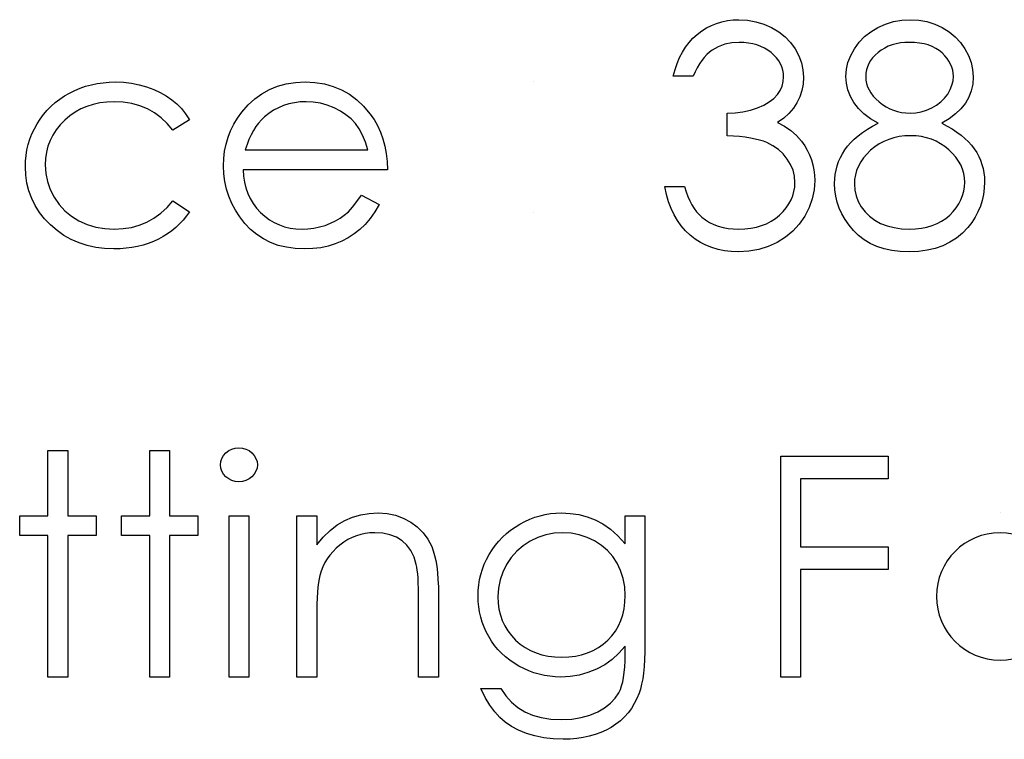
# Model space of a CAD drawing. Header units: inches. Extents: x 7.3 to 43.3, y -43.5 to -20.4.
# Tile 117 of 136: x 35.412 to 36.027, y -37.046 to -36.597. Entities that reach past the tile are written whole.
import ezdxf

# ---------------------------------------------------------------- set-up
doc = ezdxf.new("R2010")
doc.units = ezdxf.units.IN
doc.header["$LTSCALE"] = 0.5
doc.header["$MEASUREMENT"] = 0

msp = doc.modelspace()

# ---------------------------------------------------------------- linework, layer by layer
at = {"color": 7, "linetype": 'Continuous'}
for p, q in [((35.8508, -36.59791), (35.85425, -36.59719)), ((35.85425, -36.59719), (35.85781, -36.59675)), ((35.85781, -36.59675), (35.86151, -36.59661)), ((35.86151, -36.59661), (35.86151, -36.59661)), ((35.86151, -36.59661), (35.86689, -36.59691)), ((35.86689, -36.59691), (35.87208, -36.59785)), ((35.95809, -36.59782), (35.96325, -36.59691)), ((35.96325, -36.59691), (35.96864, -36.59661)), ((35.96864, -36.59661), (35.96864, -36.59661)), ((35.96864, -36.59661), (35.97388, -36.59691)), ((35.97388, -36.59691), (35.9789, -36.59782)), ((35.83542, -36.60577), (35.83824, -36.60362)), ((35.83824, -36.60362), (35.84119, -36.60177)), ((35.84119, -36.60177), (35.84426, -36.6002)), ((35.84426, -36.6002), (35.84746, -36.5989)), ((35.84746, -36.5989), (35.8508, -36.59791)), ((35.87208, -36.59785), (35.87708, -36.5994)), ((35.87708, -36.5994), (35.88191, -36.60155)), ((35.88191, -36.60155), (35.88638, -36.60423)), ((35.94385, -36.60409), (35.94829, -36.60144)), ((35.94829, -36.60144), (35.95309, -36.59931)), ((35.95309, -36.59931), (35.95809, -36.59782)), ((35.9789, -36.59782), (35.98373, -36.59937)), ((35.98373, -36.59937), (35.98837, -36.60149)), ((35.98837, -36.60149), (35.99268, -36.60414)), ((35.83034, -36.61085), (35.83277, -36.60817)), ((35.83277, -36.60817), (35.83542, -36.60577)), ((35.88638, -36.60423), (35.8903, -36.60735)), ((35.8903, -36.60735), (35.89369, -36.61091)), ((35.93651, -36.61071), (35.93993, -36.60718)), ((35.93993, -36.60718), (35.94385, -36.60409)), ((35.99268, -36.60414), (35.99646, -36.60726)), ((35.99646, -36.60726), (35.99977, -36.6108)), ((35.82618, -36.6169), (35.82813, -36.61375)), ((35.82813, -36.61375), (35.83034, -36.61085)), ((35.84483, -36.61557), (35.8431, -36.6169)), ((35.84856, -36.61345), (35.84483, -36.61557)), ((35.85259, -36.61196), (35.84856, -36.61345)), ((35.85698, -36.61104), (35.85259, -36.61196)), ((35.86167, -36.61074), (35.85698, -36.61104)), ((35.8646, -36.61085), (35.86167, -36.61074)), ((35.86167, -36.61074), (35.86167, -36.61074)), ((35.86741, -36.61116), (35.8646, -36.61085)), ((35.87009, -36.61165), (35.86741, -36.61116)), ((35.87263, -36.61234), (35.87009, -36.61165)), ((35.87506, -36.61325), (35.87263, -36.61234)), ((35.87735, -36.61436), (35.87506, -36.61325)), ((35.8795, -36.61565), (35.87735, -36.61436)), ((35.88152, -36.61717), (35.8795, -36.61565)), ((35.89369, -36.61091), (35.89656, -36.61488)), ((35.89656, -36.61488), (35.89883, -36.61913)), ((35.93126, -36.61894), (35.93358, -36.61472)), ((35.93358, -36.61472), (35.93651, -36.61071)), ((35.95039, -36.6156), (35.94837, -36.61709)), ((35.95252, -36.6143), (35.95039, -36.6156)), ((35.95475, -36.61323), (35.95252, -36.6143)), ((35.95715, -36.61231), (35.95475, -36.61323)), ((35.95966, -36.61162), (35.95715, -36.61231)), ((35.96229, -36.61113), (35.95966, -36.61162)), ((35.96505, -36.61085), (35.96229, -36.61113)), ((35.96794, -36.61074), (35.96505, -36.61085)), ((35.9712, -36.61085), (35.96795, -36.61074)), ((35.97424, -36.61116), (35.9712, -36.61085)), ((35.97708, -36.61168), (35.97424, -36.61116)), ((35.97973, -36.6124), (35.97708, -36.61168)), ((35.98219, -36.61334), (35.97973, -36.6124)), ((35.98445, -36.6145), (35.98219, -36.61334)), ((35.98649, -36.61585), (35.98445, -36.6145)), ((35.98834, -36.61739), (35.98649, -36.61585)), ((35.99977, -36.6108), (36.00259, -36.61477)), ((36.00259, -36.61477), (36.00485, -36.61899)), ((35.82289, -36.62394), (35.82441, -36.62029)), ((35.82441, -36.62029), (35.82618, -36.6169)), ((35.83832, -36.62209), (35.83683, -36.62424)), ((35.83984, -36.62013), (35.83832, -36.62209)), ((35.84144, -36.61841), (35.83984, -36.62013)), ((35.8431, -36.6169), (35.84144, -36.61841)), ((35.88337, -36.6188), (35.88152, -36.61717)), ((35.88497, -36.62051), (35.88337, -36.6188)), ((35.88632, -36.62231), (35.88497, -36.62051)), ((35.88743, -36.62416), (35.88632, -36.62231)), ((35.89883, -36.61913), (35.90046, -36.62347)), ((35.92958, -36.62325), (35.93126, -36.61894)), ((35.94365, -36.62217), (35.94255, -36.62402)), ((35.94498, -36.6204), (35.94365, -36.62217)), ((35.94655, -36.61872), (35.94498, -36.6204)), ((35.94837, -36.61709), (35.94655, -36.61872)), ((35.99, -36.61908), (35.98834, -36.61739)), ((35.99144, -36.62079), (35.99, -36.61908)), ((35.99262, -36.62253), (35.99144, -36.62079)), ((36.00485, -36.61899), (36.00645, -36.62336)), ((35.82049, -36.63194), (35.82157, -36.6278)), ((35.82157, -36.6278), (35.82289, -36.62394)), ((35.83545, -36.62659), (35.83412, -36.62915)), ((35.83683, -36.62424), (35.83545, -36.62659)), ((35.88828, -36.62612), (35.88743, -36.62416)), ((35.88889, -36.6281), (35.88828, -36.62612)), ((35.88928, -36.6302), (35.88889, -36.6281)), ((35.90046, -36.62347), (35.90142, -36.62788)), ((35.90142, -36.62788), (35.90175, -36.63241)), ((35.92825, -36.63197), (35.92858, -36.62758)), ((35.92858, -36.62758), (35.92958, -36.62325)), ((35.94111, -36.62794), (35.94073, -36.63001)), ((35.94172, -36.62595), (35.94111, -36.62794)), ((35.94255, -36.62402), (35.94172, -36.62595)), ((35.99362, -36.62432), (35.99262, -36.62253)), ((35.99439, -36.62617), (35.99362, -36.62432)), ((35.99494, -36.62802), (35.99439, -36.62617)), ((35.99527, -36.62993), (35.99494, -36.62802)), ((36.00645, -36.62336), (36.00742, -36.6278)), ((36.00742, -36.6278), (36.00775, -36.63235)), ((35.83285, -36.63194), (35.82049, -36.63194)), ((35.82049, -36.63194), (35.82049, -36.63194)), ((35.83412, -36.62915), (35.83286, -36.63194)), ((35.88914, -36.63528), (35.88939, -36.63235)), ((35.88939, -36.63235), (35.88928, -36.6302)), ((35.88939, -36.63235), (35.88939, -36.63235)), ((35.90175, -36.63241), (35.9015, -36.63677)), ((35.90175, -36.63241), (35.90175, -36.63241)), ((35.92856, -36.63627), (35.92825, -36.63197)), ((35.92825, -36.63197), (35.92825, -36.63197)), ((35.94073, -36.63001), (35.94062, -36.63216)), ((35.94062, -36.63216), (35.94062, -36.63216)), ((35.94062, -36.63216), (35.94076, -36.63431)), ((35.94076, -36.63431), (35.94114, -36.63638)), ((35.99516, -36.63467), (35.99538, -36.63189)), ((35.99538, -36.63189), (35.99527, -36.62993)), ((35.99538, -36.63189), (35.99538, -36.63189)), ((36.00775, -36.63235), (36.00745, -36.63683)), ((36.00775, -36.63235), (36.00775, -36.63235)), ((35.44351, -36.6424), (35.44677, -36.64077)), ((35.44677, -36.64077), (35.45014, -36.63937)), ((35.45014, -36.63937), (35.45359, -36.63818)), ((35.45359, -36.63818), (35.45715, -36.63721)), ((35.45715, -36.63721), (35.46079, -36.63644)), ((35.46079, -36.63644), (35.46452, -36.63592)), ((35.46452, -36.63592), (35.46835, -36.63558)), ((35.46835, -36.63558), (35.4723, -36.63547)), ((35.4723, -36.63547), (35.4723, -36.63547)), ((35.4723, -36.63547), (35.47724, -36.63567)), ((35.47724, -36.63567), (35.48213, -36.63625)), ((35.48213, -36.63625), (35.4869, -36.63719)), ((35.4869, -36.63719), (35.4916, -36.63854)), ((35.4916, -36.63854), (35.49607, -36.64019)), ((35.49607, -36.64019), (35.50021, -36.64207)), ((35.56361, -36.64282), (35.56839, -36.64017)), ((35.56839, -36.64017), (35.57347, -36.63812)), ((35.57347, -36.63812), (35.57885, -36.63663)), ((35.57885, -36.63663), (35.58454, -36.63578)), ((35.58454, -36.63578), (35.59055, -36.63547)), ((35.59055, -36.63547), (35.59055, -36.63547)), ((35.59055, -36.63547), (35.59674, -36.63578)), ((35.59674, -36.63578), (35.60262, -36.63672)), ((35.60262, -36.63672), (35.60816, -36.63826)), ((35.60816, -36.63826), (35.61338, -36.64041)), ((35.61338, -36.64041), (35.6183, -36.6432)), ((35.73304, -36.63547), (35.73304, -36.63547)), ((35.88549, -36.64337), (35.88721, -36.64077)), ((35.88721, -36.64077), (35.88842, -36.6381)), ((35.88842, -36.6381), (35.88914, -36.63528)), ((35.9015, -36.63677), (35.90076, -36.64088)), ((35.92952, -36.64044), (35.92856, -36.63627)), ((35.93107, -36.64447), (35.92952, -36.64044)), ((35.94114, -36.63638), (35.94178, -36.63843)), ((35.94178, -36.63843), (35.94272, -36.64041)), ((35.94272, -36.64041), (35.94388, -36.64235)), ((35.99182, -36.64301), (35.99337, -36.64022)), ((35.99337, -36.64022), (35.9945, -36.63746)), ((35.9945, -36.63746), (35.99516, -36.63467)), ((36.00745, -36.63683), (36.00653, -36.64105)), ((35.43462, -36.64836), (35.43741, -36.64621)), ((35.43741, -36.64621), (35.44039, -36.64422)), ((35.44039, -36.64422), (35.44351, -36.6424)), ((35.50021, -36.64207), (35.50396, -36.6442)), ((35.50396, -36.6442), (35.50739, -36.64654)), ((35.50739, -36.64654), (35.5105, -36.64916)), ((35.55503, -36.64985), (35.55917, -36.64602)), ((35.55917, -36.64602), (35.56361, -36.64282)), ((35.6183, -36.6432), (35.62288, -36.64663)), ((35.62288, -36.64663), (35.62716, -36.65066)), ((35.88044, -36.64795), (35.88326, -36.64577)), ((35.88326, -36.64577), (35.88549, -36.64337)), ((35.89949, -36.64478), (35.89772, -36.64845)), ((35.90076, -36.64088), (35.89949, -36.64478)), ((35.93328, -36.64836), (35.93107, -36.64447)), ((35.94388, -36.64235), (35.94531, -36.64425)), ((35.94531, -36.64425), (35.94699, -36.64607)), ((35.94699, -36.64607), (35.94895, -36.64787)), ((35.98757, -36.64795), (35.98986, -36.64563)), ((35.98986, -36.64563), (35.99182, -36.64301)), ((36.00499, -36.64502), (36.00286, -36.64875)), ((36.00653, -36.64105), (36.00499, -36.64502)), ((35.42957, -36.65317), (35.43203, -36.65068)), ((35.43203, -36.65068), (35.43462, -36.64836)), ((35.45066, -36.65234), (35.4471, -36.65433)), ((35.45441, -36.65071), (35.45066, -36.65234)), ((35.45836, -36.64947), (35.45441, -36.65071)), ((35.4625, -36.64856), (35.45836, -36.64947)), ((35.46686, -36.64803), (35.4625, -36.64856)), ((35.47139, -36.64784), (35.46686, -36.64803)), ((35.47705, -36.64812), (35.47139, -36.64784)), ((35.47139, -36.64784), (35.47139, -36.64784)), ((35.48238, -36.64894), (35.47705, -36.64812)), ((35.48743, -36.65032), (35.48238, -36.64894)), ((35.49218, -36.65226), (35.48743, -36.65032)), ((35.49659, -36.65474), (35.49218, -36.65226)), ((35.5105, -36.64916), (35.51338, -36.65212)), ((35.51338, -36.65212), (35.51603, -36.65543)), ((35.55119, -36.65424), (35.55503, -36.64985)), ((35.57396, -36.65154), (35.57093, -36.65314)), ((35.57717, -36.65019), (35.57396, -36.65154)), ((35.58045, -36.64916), (35.57717, -36.65019)), ((35.5839, -36.64842), (35.58045, -36.64916)), ((35.58749, -36.64798), (35.5839, -36.64842)), ((35.59119, -36.64784), (35.58749, -36.64798)), ((35.59572, -36.64806), (35.59119, -36.64784)), ((35.59119, -36.64784), (35.59119, -36.64784)), ((35.60013, -36.64878), (35.59572, -36.64806)), ((35.60447, -36.64994), (35.60013, -36.64878)), ((35.60866, -36.65159), (35.60447, -36.64994)), ((35.61261, -36.65361), (35.60866, -36.65159)), ((35.62716, -36.65066), (35.6311, -36.65529)), ((35.86402, -36.65408), (35.86866, -36.65308)), ((35.86866, -36.65308), (35.87305, -36.65165)), ((35.87305, -36.65165), (35.87705, -36.64991)), ((35.87705, -36.64991), (35.88044, -36.64795)), ((35.89546, -36.65187), (35.8927, -36.65507)), ((35.89772, -36.64845), (35.89546, -36.65187)), ((35.93612, -36.65204), (35.93328, -36.64836)), ((35.93957, -36.65538), (35.93612, -36.65204)), ((35.94895, -36.64787), (35.95108, -36.64952)), ((35.95108, -36.64952), (35.95332, -36.65096)), ((35.95332, -36.65096), (35.95561, -36.65215)), ((35.95561, -36.65215), (35.95801, -36.65314)), ((35.97868, -36.65311), (35.98191, -36.65173)), ((35.98191, -36.65173), (35.98492, -36.64999)), ((35.98492, -36.64999), (35.98757, -36.64795)), ((36.0001, -36.65223), (35.99676, -36.65543)), ((36.00286, -36.64875), (36.0001, -36.65223)), ((35.42328, -36.66167), (35.42521, -36.65866)), ((35.42521, -36.65866), (35.42731, -36.65584)), ((35.42731, -36.65584), (35.42957, -36.65317)), ((35.44373, -36.65665), (35.44056, -36.65935)), ((35.4471, -36.65433), (35.44373, -36.65665)), ((35.50071, -36.65778), (35.49659, -36.65474)), ((35.50454, -36.66137), (35.50071, -36.65778)), ((35.5184, -36.65907), (35.50805, -36.66551)), ((35.51603, -36.65543), (35.5184, -36.65907)), ((35.54611, -36.66189), (35.54849, -36.658)), ((35.54849, -36.658), (35.55119, -36.65424)), ((35.55119, -36.65424), (35.55119, -36.65424)), ((35.56331, -36.6591), (35.56152, -36.66114)), ((35.56524, -36.65728), (35.56331, -36.6591)), ((35.56803, -36.65507), (35.56524, -36.65728)), ((35.56524, -36.65728), (35.56524, -36.65728)), ((35.57093, -36.65314), (35.56803, -36.65507)), ((35.61614, -36.65593), (35.61261, -36.65361)), ((35.61929, -36.65855), (35.61614, -36.65593)), ((35.62199, -36.66148), (35.61929, -36.65855)), ((35.6311, -36.65529), (35.6311, -36.65529)), ((35.6311, -36.65529), (35.63364, -36.65891)), ((35.63364, -36.65891), (35.63582, -36.66272)), ((35.85405, -36.65491), (35.85916, -36.65471)), ((35.85405, -36.66904), (35.85405, -36.65491)), ((35.85405, -36.65491), (35.85405, -36.65491)), ((35.85916, -36.65471), (35.86402, -36.65408)), ((35.88944, -36.65803), (35.88566, -36.66076)), ((35.8927, -36.65507), (35.88944, -36.65803)), ((35.94365, -36.65844), (35.93957, -36.65538)), ((35.94837, -36.66117), (35.94365, -36.65844)), ((35.95801, -36.65314), (35.96049, -36.65391)), ((35.96049, -36.65391), (35.96306, -36.65446)), ((35.96306, -36.65446), (35.96571, -36.6548)), ((35.96571, -36.6548), (35.96844, -36.65491)), ((35.96844, -36.65491), (35.97195, -36.65471)), ((35.96844, -36.65491), (35.96844, -36.65491)), ((35.97195, -36.65471), (35.97537, -36.65411)), ((35.97537, -36.65411), (35.97868, -36.65311)), ((35.99276, -36.65844), (35.98818, -36.66117)), ((35.99676, -36.65543), (35.99276, -36.65844)), ((35.42008, -36.66796), (35.42157, -36.66479)), ((35.42157, -36.66479), (35.42328, -36.66167)), ((35.43769, -36.6623), (35.4352, -36.66542)), ((35.44056, -36.65935), (35.43769, -36.6623)), ((35.50805, -36.66551), (35.50454, -36.66137)), ((35.54413, -36.66589), (35.54611, -36.66189)), ((35.55983, -36.66338), (35.55829, -36.66584)), ((35.56152, -36.66114), (35.55983, -36.66338)), ((35.62437, -36.66479), (35.62199, -36.66148)), ((35.62644, -36.66863), (35.62437, -36.66479)), ((35.63582, -36.66272), (35.6377, -36.66678)), ((35.88566, -36.66076), (35.88566, -36.66076)), ((35.88566, -36.66076), (35.88999, -36.66299)), ((35.88999, -36.66299), (35.89394, -36.6657)), ((35.93871, -36.66694), (35.94169, -36.66495)), ((35.94169, -36.66495), (35.9449, -36.66302)), ((35.9449, -36.66302), (35.94837, -36.66117)), ((35.94837, -36.66117), (35.94837, -36.66117)), ((35.98818, -36.66117), (35.99155, -36.66297)), ((35.99155, -36.66297), (35.99467, -36.66482)), ((35.99467, -36.66482), (35.99754, -36.66675)), ((35.41779, -36.67453), (35.41881, -36.67122)), ((35.41881, -36.67122), (35.42008, -36.66796)), ((35.43308, -36.66868), (35.43137, -36.6721)), ((35.4352, -36.66542), (35.43308, -36.66868)), ((35.50805, -36.66551), (35.50805, -36.66551)), ((35.54123, -36.67431), (35.5425, -36.67003)), ((35.5425, -36.67003), (35.54413, -36.66589)), ((35.55553, -36.67144), (35.55434, -36.67453)), ((35.55685, -36.66854), (35.55553, -36.67144)), ((35.55829, -36.66584), (35.55685, -36.66854)), ((35.62823, -36.67299), (35.62644, -36.66863)), ((35.6377, -36.66678), (35.63922, -36.67103)), ((35.63922, -36.67103), (35.64043, -36.6755)), ((35.85811, -36.66929), (35.85405, -36.66904)), ((35.85405, -36.66904), (35.85405, -36.66904)), ((35.86192, -36.66962), (35.85811, -36.66929)), ((35.86543, -36.67003), (35.86192, -36.66962)), ((35.86866, -36.67053), (35.86543, -36.67003)), ((35.87164, -36.67111), (35.86866, -36.67053)), ((35.87432, -36.67174), (35.87164, -36.67111)), ((35.89394, -36.6657), (35.89747, -36.66887)), ((35.89747, -36.66887), (35.90059, -36.67252)), ((35.93129, -36.67332), (35.93352, -36.67114)), ((35.93352, -36.67114), (35.93601, -36.66901)), ((35.93601, -36.66901), (35.93871, -36.66694)), ((35.955, -36.6713), (35.95194, -36.6726)), ((35.9582, -36.67031), (35.955, -36.6713)), ((35.96157, -36.66962), (35.9582, -36.67031)), ((35.96507, -36.66918), (35.96157, -36.66962)), ((35.96875, -36.66904), (35.96507, -36.66918)), ((35.97217, -36.66918), (35.96875, -36.66904)), ((35.97545, -36.66959), (35.97217, -36.66918)), ((35.97863, -36.67028), (35.97545, -36.66959)), ((35.98166, -36.67125), (35.97863, -36.67028)), ((35.98459, -36.67249), (35.98166, -36.67125)), ((35.99754, -36.66675), (36.00019, -36.66871)), ((36.00019, -36.66871), (36.00261, -36.67075)), ((36.00261, -36.67075), (36.0048, -36.67288)), ((35.41696, -36.6779), (35.41779, -36.67453)), ((35.43001, -36.67566), (35.42908, -36.67939)), ((35.43137, -36.6721), (35.43001, -36.67566)), ((35.54032, -36.6787), (35.54123, -36.67431)), ((35.55434, -36.67453), (35.55326, -36.67787)), ((35.6297, -36.67787), (35.62823, -36.67299)), ((35.64043, -36.6755), (35.64132, -36.68019)), ((35.87674, -36.67249), (35.87432, -36.67174)), ((35.87887, -36.67332), (35.87674, -36.67249)), ((35.88268, -36.67525), (35.87887, -36.67332)), ((35.8861, -36.6776), (35.88268, -36.67525)), ((35.88908, -36.68038), (35.8861, -36.6776)), ((35.90059, -36.67252), (35.90059, -36.67252)), ((35.90059, -36.67252), (35.90253, -36.67528)), ((35.90253, -36.67528), (35.90418, -36.67815)), ((35.92759, -36.67787), (35.92933, -36.67555)), ((35.92933, -36.67555), (35.93129, -36.67332)), ((35.94625, -36.67602), (35.94365, -36.67815)), ((35.94901, -36.67417), (35.94625, -36.67602)), ((35.95194, -36.6726), (35.94901, -36.67417)), ((35.98738, -36.67401), (35.98459, -36.67249)), ((35.99003, -36.6758), (35.98738, -36.67401)), ((35.99257, -36.67787), (35.99003, -36.6758)), ((36.0048, -36.67288), (36.00673, -36.67503)), ((36.00673, -36.67503), (36.00844, -36.67726)), ((36.00844, -36.67726), (36.00993, -36.67956)), ((35.41605, -36.68486), (35.41641, -36.68135)), ((35.41641, -36.68135), (35.41696, -36.6779)), ((35.4285, -36.68328), (35.4283, -36.68731)), ((35.42908, -36.67939), (35.4285, -36.68328)), ((35.5396, -36.68786), (35.53979, -36.68323)), ((35.53979, -36.68323), (35.54032, -36.6787)), ((35.55326, -36.67787), (35.55326, -36.67787)), ((35.55326, -36.67787), (35.6297, -36.67787)), ((35.64132, -36.68019), (35.64184, -36.6851)), ((35.89168, -36.68359), (35.88908, -36.68038)), ((35.89378, -36.68704), (35.89168, -36.68359)), ((35.90418, -36.67815), (35.90562, -36.68107)), ((35.90562, -36.68107), (35.90678, -36.68411)), ((35.9237, -36.68521), (35.9248, -36.6827)), ((35.9248, -36.6827), (35.9261, -36.68025)), ((35.9261, -36.68025), (35.92759, -36.67787)), ((35.93924, -36.68287), (35.9375, -36.68538)), ((35.94128, -36.68047), (35.93924, -36.68287)), ((35.94365, -36.67815), (35.94128, -36.68047)), ((35.99489, -36.68011), (35.99257, -36.67787)), ((35.9969, -36.68243), (35.99489, -36.68011)), ((35.99858, -36.68483), (35.9969, -36.68243)), ((36.00993, -36.67956), (36.01123, -36.68193)), ((36.01123, -36.68193), (36.01233, -36.68439)), ((35.41594, -36.68842), (35.41605, -36.68486)), ((35.41618, -36.69366), (35.41594, -36.68842)), ((35.41594, -36.68842), (35.41594, -36.68842)), ((35.4283, -36.68731), (35.4283, -36.68731)), ((35.4283, -36.68731), (35.42866, -36.69258)), ((35.53982, -36.69281), (35.5396, -36.68786)), ((35.5396, -36.68786), (35.5396, -36.68786)), ((35.64184, -36.6851), (35.64206, -36.69024)), ((35.89527, -36.69062), (35.89378, -36.68704)), ((35.90678, -36.68411), (35.90766, -36.6872)), ((35.90766, -36.6872), (35.90829, -36.69038)), ((35.9221, -36.69049), (35.92279, -36.68781)), ((35.92279, -36.68781), (35.9237, -36.68521)), ((35.93609, -36.68797), (35.93496, -36.69068)), ((35.9375, -36.68538), (35.93609, -36.68797)), ((35.99999, -36.68731), (35.99858, -36.68483)), ((36.00107, -36.68988), (35.99999, -36.68731)), ((36.00184, -36.69253), (36.00107, -36.68988)), ((36.01233, -36.68439), (36.01321, -36.6869)), ((36.01321, -36.6869), (36.01393, -36.68952)), ((36.01393, -36.68952), (36.01443, -36.6922)), ((35.41693, -36.69871), (35.41618, -36.69366)), ((35.42866, -36.69258), (35.42971, -36.69769)), ((35.54043, -36.69764), (35.53982, -36.69281)), ((35.64206, -36.69024), (35.55196, -36.69024)), ((35.55196, -36.69024), (35.55196, -36.69024)), ((35.55196, -36.69024), (35.55221, -36.69421)), ((35.55221, -36.69421), (35.55277, -36.69802)), ((35.64206, -36.69024), (35.64206, -36.69024)), ((35.89615, -36.69435), (35.89527, -36.69062)), ((35.89645, -36.69819), (35.89615, -36.69435)), ((35.90829, -36.69038), (35.90868, -36.69366)), ((35.90868, -36.69366), (35.90882, -36.697)), ((35.92119, -36.69893), (35.9213, -36.69604)), ((35.9213, -36.69604), (35.9216, -36.69322)), ((35.9216, -36.69322), (35.9221, -36.69049)), ((35.93419, -36.69347), (35.93372, -36.69637)), ((35.93496, -36.69068), (35.93419, -36.69347)), ((36.00228, -36.69523), (36.00184, -36.69253)), ((36.00245, -36.69805), (36.00228, -36.69523)), ((36.01443, -36.6922), (36.01471, -36.69496)), ((36.01471, -36.69496), (36.01482, -36.6978)), ((35.41814, -36.70354), (35.41693, -36.69871)), ((35.42971, -36.69769), (35.43148, -36.70266)), ((35.54148, -36.7023), (35.54043, -36.69764)), ((35.55277, -36.69802), (35.55365, -36.70164)), ((35.55365, -36.70164), (35.55486, -36.70506)), ((35.81624, -36.7057), (35.81519, -36.70084)), ((35.81519, -36.70084), (35.81519, -36.70084)), ((35.81519, -36.70084), (35.82756, -36.70084)), ((35.82756, -36.70084), (35.82756, -36.70084)), ((35.82756, -36.70084), (35.82855, -36.70401)), ((35.89585, -36.70385), (35.89631, -36.70106)), ((35.89631, -36.70106), (35.89645, -36.69819)), ((35.89645, -36.69819), (35.89645, -36.69819)), ((35.90882, -36.697), (35.90843, -36.70277)), ((35.90882, -36.697), (35.90882, -36.697)), ((35.92138, -36.70288), (35.92119, -36.69893)), ((35.92119, -36.69893), (35.92119, -36.69893)), ((35.93372, -36.69637), (35.93355, -36.69935)), ((35.93355, -36.69935), (35.93355, -36.69935)), ((35.93355, -36.69935), (35.93383, -36.70305)), ((36.00187, -36.70374), (36.00231, -36.70095)), ((36.00231, -36.70095), (36.00245, -36.69805)), ((36.00245, -36.69805), (36.00245, -36.69805)), ((36.01465, -36.70178), (36.01415, -36.70564)), ((36.01482, -36.6978), (36.01465, -36.70178)), ((36.01482, -36.6978), (36.01482, -36.6978)), ((35.41988, -36.70821), (35.41814, -36.70354)), ((35.42209, -36.71265), (35.41988, -36.70821)), ((35.43148, -36.70266), (35.43393, -36.70746)), ((35.43393, -36.70746), (35.43702, -36.71191)), ((35.54297, -36.70686), (35.54148, -36.7023)), ((35.54484, -36.7113), (35.54297, -36.70686)), ((35.55486, -36.70506), (35.55635, -36.70829)), ((35.55635, -36.70829), (35.55818, -36.71135)), ((35.62296, -36.7102), (35.62578, -36.70614)), ((35.62578, -36.70614), (35.63676, -36.71191)), ((35.81756, -36.71022), (35.81624, -36.7057)), ((35.82855, -36.70401), (35.82963, -36.70697)), ((35.82963, -36.70697), (35.83084, -36.7097)), ((35.89405, -36.70915), (35.8951, -36.70655)), ((35.8951, -36.70655), (35.89585, -36.70385)), ((35.90725, -36.7084), (35.90529, -36.71392)), ((35.90843, -36.70277), (35.90725, -36.7084)), ((35.92193, -36.70675), (35.92138, -36.70288)), ((35.92284, -36.71053), (35.92193, -36.70675)), ((35.93383, -36.70305), (35.93463, -36.70661)), ((35.93463, -36.70661), (35.93598, -36.71011)), ((36.0001, -36.70904), (36.00112, -36.70644)), ((36.00112, -36.70644), (36.00187, -36.70374)), ((36.01415, -36.70564), (36.01335, -36.7094)), ((35.4248, -36.71688), (35.42209, -36.71265)), ((35.43702, -36.71191), (35.44064, -36.71585)), ((35.50043, -36.7174), (35.50438, -36.71381)), ((35.50438, -36.71381), (35.50805, -36.70967)), ((35.50805, -36.70967), (35.50805, -36.70967)), ((35.50805, -36.70967), (35.5184, -36.71646)), ((35.54713, -36.71561), (35.54484, -36.7113)), ((35.55818, -36.71135), (35.56033, -36.71423)), ((35.56033, -36.71423), (35.56279, -36.71693)), ((35.61761, -36.71649), (35.62023, -36.71362)), ((35.62023, -36.71362), (35.62296, -36.7102)), ((35.63676, -36.71191), (35.63406, -36.71652)), ((35.63676, -36.71191), (35.63676, -36.71191)), ((35.81914, -36.71447), (35.81756, -36.71022)), ((35.82099, -36.71839), (35.81914, -36.71447)), ((35.83084, -36.7097), (35.83214, -36.71218)), ((35.83214, -36.71218), (35.83352, -36.71445)), ((35.83352, -36.71445), (35.83504, -36.71649)), ((35.88908, -36.71638), (35.89104, -36.71406)), ((35.89104, -36.71406), (35.8927, -36.71166)), ((35.8927, -36.71166), (35.89405, -36.70915)), ((35.90529, -36.71392), (35.90253, -36.71928)), ((35.92414, -36.71423), (35.92284, -36.71053)), ((35.92582, -36.71784), (35.92414, -36.71423)), ((35.93598, -36.71011), (35.93786, -36.71348)), ((35.93786, -36.71348), (35.94023, -36.71663)), ((35.99527, -36.71632), (35.99718, -36.71398)), ((35.99718, -36.71398), (35.99881, -36.71155)), ((35.99881, -36.71155), (36.0001, -36.70904)), ((36.01222, -36.71301), (36.01073, -36.71654)), ((36.01335, -36.7094), (36.01222, -36.71301)), ((35.42797, -36.72093), (35.4248, -36.71688)), ((35.44064, -36.71585), (35.44475, -36.71925)), ((35.44475, -36.71925), (35.44942, -36.72212)), ((35.49182, -36.72292), (35.49626, -36.72044)), ((35.49626, -36.72044), (35.50043, -36.7174)), ((35.51652, -36.71914), (35.51448, -36.72168)), ((35.5184, -36.71646), (35.51652, -36.71914)), ((35.5184, -36.71646), (35.5184, -36.71646)), ((35.54987, -36.71977), (35.54713, -36.71561)), ((35.55301, -36.7238), (35.54987, -36.71977)), ((35.56279, -36.71693), (35.56549, -36.71936)), ((35.56549, -36.71936), (35.56833, -36.72149)), ((35.60966, -36.72223), (35.6125, -36.72057)), ((35.6125, -36.72057), (35.61509, -36.71872)), ((35.61509, -36.71872), (35.61761, -36.71649)), ((35.63116, -36.72066), (35.62807, -36.72436)), ((35.63406, -36.71652), (35.63116, -36.72066)), ((35.73304, -36.71674), (35.73304, -36.71674)), ((35.82308, -36.72204), (35.82099, -36.71839)), ((35.83504, -36.71649), (35.83664, -36.71831)), ((35.83664, -36.71831), (35.83835, -36.71988)), ((35.83835, -36.71988), (35.83835, -36.71988)), ((35.83835, -36.71988), (35.84069, -36.72162)), ((35.88163, -36.72242), (35.88431, -36.72066)), ((35.88431, -36.72066), (35.88682, -36.71861)), ((35.88682, -36.71861), (35.88908, -36.71638)), ((35.90253, -36.71928), (35.8991, -36.72427)), ((35.92784, -36.72137), (35.92582, -36.71784)), ((35.94023, -36.71663), (35.94305, -36.71936)), ((35.94305, -36.71936), (35.94628, -36.72176)), ((35.98801, -36.7224), (35.99066, -36.72063)), ((35.99066, -36.72063), (35.99309, -36.71856)), ((35.99309, -36.71856), (35.99527, -36.71632)), ((36.00894, -36.71991), (36.00684, -36.7232)), ((36.01073, -36.71654), (36.00894, -36.71991)), ((35.43167, -36.72477), (35.42797, -36.72093)), ((35.43573, -36.72828), (35.43167, -36.72477)), ((35.44942, -36.72212), (35.4545, -36.72441)), ((35.4545, -36.72441), (35.45985, -36.72604)), ((35.45985, -36.72604), (35.46551, -36.72701)), ((35.47694, -36.72706), (35.48216, -36.72623)), ((35.48216, -36.72623), (35.4871, -36.72485)), ((35.4871, -36.72485), (35.49182, -36.72292)), ((35.50992, -36.72626), (35.50744, -36.72833)), ((35.51227, -36.72405), (35.50992, -36.72626)), ((35.51448, -36.72168), (35.51227, -36.72405)), ((35.55652, -36.72753), (35.55301, -36.7238)), ((35.56833, -36.72149), (35.57134, -36.72328)), ((35.57134, -36.72328), (35.57452, -36.72474)), ((35.57452, -36.72474), (35.57783, -36.72587)), ((35.57783, -36.72587), (35.58131, -36.72667)), ((35.58131, -36.72667), (35.58492, -36.72717)), ((35.5924, -36.7272), (35.59602, -36.72676)), ((35.59602, -36.72676), (35.59961, -36.72601)), ((35.59961, -36.72601), (35.60314, -36.72499)), ((35.60314, -36.72499), (35.60654, -36.72372)), ((35.60654, -36.72372), (35.60966, -36.72223)), ((35.62807, -36.72436), (35.62475, -36.72756)), ((35.82546, -36.72538), (35.82308, -36.72204)), ((35.82808, -36.72841), (35.82546, -36.72538)), ((35.84069, -36.72162), (35.84318, -36.72314)), ((35.84318, -36.72314), (35.84583, -36.72444)), ((35.84583, -36.72444), (35.84862, -36.72546)), ((35.84862, -36.72546), (35.85157, -36.72629)), ((35.85157, -36.72629), (35.85469, -36.72687)), ((35.86523, -36.7272), (35.8689, -36.72679)), ((35.8689, -36.72679), (35.87238, -36.72612)), ((35.87238, -36.72612), (35.87567, -36.72516)), ((35.87567, -36.72516), (35.87873, -36.72394)), ((35.87873, -36.72394), (35.88163, -36.72242)), ((35.8991, -36.72427), (35.89513, -36.72866)), ((35.93024, -36.72483), (35.92784, -36.72137)), ((35.93303, -36.72819), (35.93024, -36.72483)), ((35.94628, -36.72176), (35.94995, -36.72375)), ((35.94995, -36.72375), (35.95401, -36.72532)), ((35.95401, -36.72532), (35.95834, -36.72643)), ((35.95834, -36.72643), (35.963, -36.72712)), ((35.97181, -36.7272), (35.97545, -36.72679)), ((35.97545, -36.72679), (35.9789, -36.72609)), ((35.9789, -36.72609), (35.98213, -36.72513)), ((35.98213, -36.72513), (35.98517, -36.72391)), ((35.98517, -36.72391), (35.98801, -36.7224)), ((36.00438, -36.72634), (36.00101, -36.72988)), ((36.00684, -36.7232), (36.00438, -36.72634)), ((36.00438, -36.72634), (36.00438, -36.72634)), ((35.44003, -36.73131), (35.43573, -36.72828)), ((35.44462, -36.73388), (35.44003, -36.73131)), ((35.46551, -36.72701), (35.47147, -36.72734)), ((35.47147, -36.72734), (35.47694, -36.72706)), ((35.47147, -36.72734), (35.47147, -36.72734)), ((35.50195, -36.732), (35.49899, -36.7336)), ((35.50476, -36.73024), (35.50195, -36.732)), ((35.50744, -36.72833), (35.50476, -36.73024)), ((35.56038, -36.73076), (35.55652, -36.72753)), ((35.56455, -36.73349), (35.56038, -36.73076)), ((35.58492, -36.72717), (35.5887, -36.72734)), ((35.5887, -36.72734), (35.5924, -36.7272)), ((35.5887, -36.72734), (35.5887, -36.72734)), ((35.61755, -36.73277), (35.6136, -36.73487)), ((35.62125, -36.73035), (35.61755, -36.73277)), ((35.62475, -36.72756), (35.62125, -36.73035)), ((35.83098, -36.73115), (35.82808, -36.72841)), ((35.8341, -36.73358), (35.83098, -36.73115)), ((35.85469, -36.72687), (35.85795, -36.72723)), ((35.85795, -36.72723), (35.86137, -36.72734)), ((35.86137, -36.72734), (35.86523, -36.7272)), ((35.86137, -36.72734), (35.86137, -36.72734)), ((35.89055, -36.73247), (35.88541, -36.73567)), ((35.89513, -36.72866), (35.89055, -36.73247)), ((35.93617, -36.73131), (35.93303, -36.72819)), ((35.93965, -36.73399), (35.93617, -36.73131)), ((35.963, -36.72712), (35.96795, -36.72734)), ((35.96795, -36.72734), (35.97181, -36.7272)), ((35.96795, -36.72734), (35.96795, -36.72734)), ((35.99732, -36.73297), (35.99326, -36.73556)), ((36.00101, -36.72988), (35.99732, -36.73297)), ((35.44945, -36.73598), (35.44462, -36.73388)), ((35.45453, -36.73761), (35.44945, -36.73598)), ((35.45985, -36.73876), (35.45453, -36.73761)), ((35.46543, -36.73948), (35.45985, -36.73876)), ((35.48249, -36.73885), (35.47884, -36.73932)), ((35.48599, -36.73819), (35.48249, -36.73885)), ((35.48942, -36.73733), (35.48599, -36.73819)), ((35.4927, -36.73628), (35.48942, -36.73733)), ((35.4959, -36.73504), (35.4927, -36.73628)), ((35.49899, -36.7336), (35.4959, -36.73504)), ((35.56902, -36.73573), (35.56455, -36.73349)), ((35.57385, -36.73747), (35.56902, -36.73573)), ((35.57899, -36.73871), (35.57385, -36.73747)), ((35.58445, -36.73945), (35.57899, -36.73871)), ((35.60041, -36.73893), (35.59547, -36.73951)), ((35.60507, -36.73796), (35.60041, -36.73893)), ((35.60946, -36.73661), (35.60507, -36.73796)), ((35.6136, -36.73487), (35.60946, -36.73661)), ((35.83741, -36.73567), (35.8341, -36.73358)), ((35.84089, -36.73744), (35.83741, -36.73567)), ((35.84456, -36.73888), (35.84089, -36.73744)), ((35.84842, -36.74001), (35.84456, -36.73888)), ((35.87984, -36.73821), (35.87393, -36.74001)), ((35.88541, -36.73567), (35.87984, -36.73821)), ((35.94346, -36.73628), (35.93965, -36.73399)), ((35.94766, -36.73816), (35.94346, -36.73628)), ((35.95216, -36.73959), (35.94766, -36.73816)), ((35.98884, -36.73769), (35.98409, -36.73934)), ((35.99326, -36.73556), (35.98884, -36.73769)), ((35.47128, -36.7397), (35.46543, -36.73948)), ((35.47512, -36.73962), (35.47128, -36.7397)), ((35.47128, -36.7397), (35.47128, -36.7397)), ((35.47884, -36.73932), (35.47512, -36.73962)), ((35.59025, -36.7397), (35.58445, -36.73945)), ((35.59547, -36.73951), (35.59025, -36.7397)), ((35.59025, -36.7397), (35.59025, -36.7397)), ((35.85248, -36.74084), (35.84842, -36.74001)), ((35.85673, -36.7413), (35.85248, -36.74084)), ((35.86115, -36.74147), (35.85673, -36.7413)), ((35.86769, -36.74111), (35.86115, -36.74147)), ((35.86115, -36.74147), (35.86115, -36.74147)), ((35.87393, -36.74001), (35.86769, -36.74111)), ((35.95704, -36.74064), (35.95216, -36.73959)), ((35.96226, -36.74125), (35.95704, -36.74064)), ((35.96781, -36.74147), (35.96226, -36.74125)), ((35.97358, -36.74122), (35.96781, -36.74147)), ((35.96781, -36.74147), (35.96781, -36.74147)), ((35.97901, -36.74053), (35.97358, -36.74122)), ((35.98409, -36.73934), (35.97901, -36.74053)), ((35.43007, -36.86564), (35.44244, -36.86564)), ((35.43007, -36.90627), (35.43007, -36.86564)), ((35.44244, -36.86564), (35.44244, -36.86564)), ((35.44244, -36.86564), (35.44244, -36.90627)), ((35.49367, -36.86564), (35.50603, -36.86564)), ((35.49367, -36.90627), (35.49367, -36.86564)), ((35.50603, -36.86564), (35.50603, -36.86564)), ((35.50603, -36.86564), (35.50603, -36.90627)), ((35.53974, -36.86862), (35.5412, -36.86699)), ((35.5412, -36.86699), (35.54297, -36.86564)), ((35.54297, -36.86564), (35.54493, -36.86464)), ((35.54493, -36.86464), (35.547, -36.86406)), ((35.547, -36.86406), (35.54926, -36.86387)), ((35.54926, -36.86387), (35.55155, -36.86406)), ((35.55155, -36.86406), (35.55368, -36.86464)), ((35.55368, -36.86464), (35.55564, -36.86564)), ((35.55564, -36.86564), (35.5574, -36.86699)), ((35.5574, -36.86699), (35.55889, -36.86862)), ((35.53783, -36.87453), (35.53805, -36.8724)), ((35.53805, -36.8724), (35.53869, -36.87044)), ((35.53869, -36.87044), (35.53974, -36.86862)), ((35.55889, -36.86862), (35.55994, -36.87044)), ((35.55994, -36.87044), (35.56058, -36.8724)), ((35.56058, -36.8724), (35.5608, -36.87453)), ((35.88762, -36.86917), (35.95475, -36.86917)), ((35.88762, -37.00697), (35.88762, -36.86917)), ((35.95475, -36.86917), (35.95475, -36.86917)), ((35.95475, -36.86917), (35.95475, -36.8833)), ((35.53805, -36.8766), (35.53783, -36.87453)), ((35.53783, -36.87453), (35.53783, -36.87453)), ((35.53869, -36.87853), (35.53805, -36.8766)), ((35.53974, -36.88032), (35.53869, -36.87853)), ((35.5412, -36.88195), (35.53974, -36.88032)), ((35.55889, -36.88032), (35.5574, -36.88195)), ((35.55994, -36.87853), (35.55889, -36.88032)), ((35.56058, -36.8766), (35.55994, -36.87853)), ((35.5608, -36.87453), (35.56058, -36.8766)), ((35.5608, -36.87453), (35.5608, -36.87453)), ((35.54297, -36.8833), (35.5412, -36.88195)), ((35.54493, -36.8843), (35.54297, -36.8833)), ((35.547, -36.88488), (35.54493, -36.8843)), ((35.54926, -36.88507), (35.547, -36.88488)), ((35.55155, -36.88488), (35.54926, -36.88507)), ((35.54926, -36.88507), (35.54926, -36.88507)), ((35.55368, -36.8843), (35.55155, -36.88488)), ((35.55564, -36.8833), (35.55368, -36.8843)), ((35.5574, -36.88195), (35.55564, -36.8833)), ((35.95475, -36.8833), (35.89999, -36.8833)), ((35.89999, -36.8833), (35.89999, -36.8833)), ((35.89999, -36.8833), (35.89999, -36.9257)), ((35.95475, -36.8833), (35.95475, -36.8833)), ((35.62536, -36.90569), (35.63069, -36.90481)), ((35.63069, -36.90481), (35.63621, -36.9045)), ((35.63621, -36.9045), (35.63621, -36.9045)), ((35.63621, -36.9045), (35.64179, -36.90486)), ((35.64179, -36.90486), (35.64703, -36.90591)), ((35.74058, -36.9055), (35.74389, -36.90494)), ((35.74389, -36.90494), (35.74723, -36.90461)), ((35.74723, -36.90461), (35.7506, -36.9045)), ((35.7506, -36.9045), (35.7506, -36.9045)), ((35.7506, -36.9045), (35.75615, -36.90478)), ((35.75615, -36.90478), (35.7615, -36.90558)), ((36.02459, -36.9045), (36.02459, -36.9045)), ((35.4124, -36.91864), (35.4124, -36.90627)), ((35.4124, -36.90627), (35.4124, -36.90627)), ((35.4124, -36.90627), (35.43007, -36.90627)), ((35.43007, -36.90627), (35.43007, -36.90627)), ((35.44244, -36.90627), (35.44244, -36.90627)), ((35.44244, -36.90627), (35.4601, -36.90627)), ((35.4601, -36.90627), (35.4601, -36.90627)), ((35.4601, -36.90627), (35.4601, -36.91864)), ((35.476, -36.91864), (35.476, -36.90627)), ((35.476, -36.90627), (35.476, -36.90627)), ((35.476, -36.90627), (35.49367, -36.90627)), ((35.49367, -36.90627), (35.49367, -36.90627)), ((35.50603, -36.90627), (35.50603, -36.90627)), ((35.50603, -36.90627), (35.5237, -36.90627)), ((35.5237, -36.90627), (35.5237, -36.90627)), ((35.5237, -36.90627), (35.5237, -36.91864)), ((35.54313, -36.90627), (35.5555, -36.90627)), ((35.54313, -37.00697), (35.54313, -36.90627)), ((35.5555, -36.90627), (35.5555, -36.90627)), ((35.5555, -36.90627), (35.5555, -37.00697)), ((35.58553, -36.90627), (35.5979, -36.90627)), ((35.58553, -37.00697), (35.58553, -36.90627)), ((35.5979, -36.90627), (35.5979, -36.90627)), ((35.5979, -36.90627), (35.5979, -36.92443)), ((35.61068, -36.91198), (35.61537, -36.90925)), ((35.61537, -36.90925), (35.62026, -36.90718)), ((35.62026, -36.90718), (35.62536, -36.90569)), ((35.64703, -36.90591), (35.65194, -36.9077)), ((35.65194, -36.9077), (35.65653, -36.91019)), ((35.65653, -36.91019), (35.66067, -36.91328)), ((35.72473, -36.91149), (35.72782, -36.90986)), ((35.72782, -36.90986), (35.73094, -36.90842)), ((35.73094, -36.90842), (35.73412, -36.90724)), ((35.73412, -36.90724), (35.73732, -36.90624)), ((35.73732, -36.90624), (35.74058, -36.9055)), ((35.7615, -36.90558), (35.76666, -36.9069)), ((35.76666, -36.9069), (35.77163, -36.90878)), ((35.77163, -36.90878), (35.77646, -36.91132)), ((35.79046, -36.90627), (35.80282, -36.90627)), ((35.79046, -36.92388), (35.79046, -36.90627)), ((35.80282, -36.90627), (35.80282, -36.90627)), ((35.80282, -36.90627), (35.80282, -36.98618)), ((35.60195, -36.91957), (35.60621, -36.91541)), ((35.60621, -36.91541), (35.61068, -36.91198)), ((35.62818, -36.91734), (35.62533, -36.91795)), ((35.63108, -36.91698), (35.62818, -36.91734)), ((35.63406, -36.91687), (35.63108, -36.91698)), ((35.63908, -36.91717), (35.63406, -36.91687)), ((35.63406, -36.91687), (35.63406, -36.91687)), ((35.64361, -36.91811), (35.63908, -36.91717)), ((35.66067, -36.91328), (35.66425, -36.91687)), ((35.66425, -36.91687), (35.66724, -36.92095)), ((35.7138, -36.91971), (35.71629, -36.91742)), ((35.71629, -36.91742), (35.71894, -36.9153)), ((35.71894, -36.9153), (35.72175, -36.91331)), ((35.72175, -36.91331), (35.72473, -36.91149)), ((35.74618, -36.9172), (35.74096, -36.91819)), ((35.75159, -36.91687), (35.74618, -36.9172)), ((35.75678, -36.9172), (35.75159, -36.91687)), ((35.7618, -36.91814), (35.75678, -36.9172)), ((35.77646, -36.91132), (35.78124, -36.91469)), ((35.78124, -36.91469), (35.78587, -36.91888)), ((35.43007, -36.91864), (35.4124, -36.91864)), ((35.4124, -36.91864), (35.4124, -36.91864)), ((35.43007, -37.00697), (35.43007, -36.91864)), ((35.43007, -36.91864), (35.43007, -36.91864)), ((35.4601, -36.91864), (35.44244, -36.91864)), ((35.44244, -36.91864), (35.44244, -36.91864)), ((35.44244, -36.91864), (35.44244, -37.00697)), ((35.4601, -36.91864), (35.4601, -36.91864)), ((35.49367, -36.91864), (35.476, -36.91864)), ((35.476, -36.91864), (35.476, -36.91864)), ((35.49367, -37.00697), (35.49367, -36.91864)), ((35.49367, -36.91864), (35.49367, -36.91864)), ((35.5237, -36.91864), (35.50603, -36.91864)), ((35.50603, -36.91864), (35.50603, -36.91864)), ((35.50603, -36.91864), (35.50603, -37.00697)), ((35.5237, -36.91864), (35.5237, -36.91864)), ((35.5979, -36.92443), (35.60195, -36.91957)), ((35.61482, -36.92275), (35.61239, -36.92454)), ((35.61733, -36.92117), (35.61482, -36.92275)), ((35.61992, -36.91988), (35.61733, -36.92117)), ((35.6226, -36.91877), (35.61992, -36.91988)), ((35.62533, -36.91795), (35.6226, -36.91877)), ((35.64764, -36.91966), (35.64361, -36.91811)), ((35.65117, -36.92184), (35.64764, -36.91966)), ((35.65418, -36.92463), (35.65117, -36.92184)), ((35.66724, -36.92095), (35.66964, -36.92554)), ((35.70933, -36.92476), (35.71148, -36.92217)), ((35.71148, -36.92217), (35.7138, -36.91971)), ((35.73114, -36.92214), (35.72667, -36.92501)), ((35.73597, -36.91982), (35.73114, -36.92214)), ((35.74096, -36.91819), (35.73597, -36.91982)), ((35.76663, -36.91977), (35.7618, -36.91814)), ((35.7713, -36.922), (35.76663, -36.91977)), ((35.77563, -36.92479), (35.7713, -36.922)), ((35.78587, -36.91888), (35.79046, -36.92388)), ((35.5979, -36.92443), (35.5979, -36.92443)), ((35.60803, -36.9286), (35.60615, -36.93081)), ((35.6101, -36.92653), (35.60803, -36.9286)), ((35.61239, -36.92454), (35.6101, -36.92653)), ((35.65666, -36.92802), (35.65418, -36.92463)), ((35.65862, -36.93205), (35.65666, -36.92802)), ((35.66964, -36.92554), (35.67063, -36.9281)), ((35.67063, -36.9281), (35.67149, -36.93103)), ((35.70552, -36.93045), (35.70734, -36.92752)), ((35.70734, -36.92752), (35.70933, -36.92476)), ((35.72272, -36.92841), (35.71927, -36.9323)), ((35.72667, -36.92501), (35.72272, -36.92841)), ((35.77942, -36.92805), (35.77563, -36.92479)), ((35.7827, -36.93177), (35.77942, -36.92805)), ((35.79046, -36.92388), (35.79046, -36.92388)), ((35.89999, -36.9257), (35.89999, -36.9257)), ((35.89999, -36.9257), (35.95475, -36.9257)), ((35.95475, -36.9257), (35.95475, -36.9257)), ((35.95475, -36.9257), (35.95475, -36.93983)), ((35.603, -36.93556), (35.60173, -36.9381)), ((35.60447, -36.93313), (35.603, -36.93556)), ((35.60615, -36.93081), (35.60447, -36.93313)), ((35.66003, -36.93669), (35.65862, -36.93205)), ((35.67149, -36.93103), (35.6722, -36.93426)), ((35.6722, -36.93426), (35.67281, -36.93785)), ((35.70249, -36.93655), (35.70389, -36.93349)), ((35.70389, -36.93349), (35.70552, -36.93045)), ((35.71927, -36.9323), (35.71631, -36.93669)), ((35.78546, -36.93597), (35.7827, -36.93177)), ((35.60066, -36.94077), (35.5998, -36.94353)), ((35.60173, -36.9381), (35.60066, -36.94077)), ((35.66036, -36.93829), (35.66003, -36.93669)), ((35.66003, -36.93669), (35.66003, -36.93669)), ((35.66067, -36.94028), (35.66036, -36.93829)), ((35.66091, -36.94259), (35.66067, -36.94028)), ((35.67281, -36.93785), (35.67325, -36.94177)), ((35.67325, -36.94177), (35.67358, -36.94602)), ((35.70033, -36.9429), (35.7013, -36.9397)), ((35.7013, -36.9397), (35.70249, -36.93655)), ((35.71397, -36.94144), (35.71231, -36.94635)), ((35.71631, -36.93669), (35.71397, -36.94144)), ((35.78764, -36.94052), (35.78546, -36.93597)), ((35.78921, -36.94541), (35.78764, -36.94052)), ((35.95475, -36.93983), (35.89999, -36.93983)), ((35.89999, -36.93983), (35.89999, -36.93983)), ((35.89999, -36.93983), (35.89999, -37.00697)), ((35.95475, -36.93983), (35.95475, -36.93983)), ((35.59897, -36.94801), (35.59864, -36.95079)), ((35.59936, -36.94558), (35.59897, -36.94801)), ((35.5998, -36.94353), (35.59936, -36.94558)), ((35.5998, -36.94353), (35.5998, -36.94353)), ((35.66114, -36.94527), (35.66091, -36.94259)), ((35.6613, -36.94834), (35.66114, -36.94527)), ((35.67358, -36.94602), (35.67381, -36.95063)), ((35.69903, -36.94947), (35.69956, -36.94616)), ((35.69956, -36.94616), (35.70033, -36.9429)), ((35.71231, -36.94635), (35.71129, -36.95148)), ((35.79015, -36.95057), (35.78921, -36.94541)), ((35.59837, -36.954), (35.59817, -36.95756)), ((35.59864, -36.95079), (35.59837, -36.954)), ((35.66141, -36.95173), (35.6613, -36.94834)), ((35.66147, -36.95549), (35.66141, -36.95173)), ((35.67381, -36.95063), (35.67386, -36.95554)), ((35.69859, -36.95629), (35.6987, -36.95286)), ((35.6987, -36.95286), (35.69903, -36.94947)), ((35.71129, -36.95148), (35.71096, -36.95678)), ((35.79046, -36.95607), (35.79015, -36.95057)), ((35.59817, -36.95756), (35.59801, -36.9615)), ((35.66149, -36.9596), (35.66147, -36.95549)), ((35.66149, -37.00697), (35.66149, -36.9596)), ((35.66149, -36.9596), (35.66149, -36.9596)), ((35.67386, -36.95554), (35.67386, -36.95554)), ((35.67386, -36.95554), (35.67386, -37.00697)), ((35.6987, -36.95971), (35.69859, -36.95629)), ((35.69859, -36.95629), (35.69859, -36.95629)), ((35.69901, -36.96308), (35.6987, -36.95971)), ((35.71096, -36.95678), (35.71096, -36.95678)), ((35.71096, -36.95678), (35.71112, -36.96079)), ((35.78977, -36.96429), (35.79029, -36.96029)), ((35.79029, -36.96029), (35.79046, -36.95607)), ((35.79046, -36.95607), (35.79046, -36.95607)), ((35.59792, -36.96584), (35.5979, -36.97056)), ((35.59801, -36.9615), (35.59792, -36.96584)), ((35.69953, -36.96636), (35.69901, -36.96308)), ((35.70025, -36.96956), (35.69953, -36.96636)), ((35.71112, -36.96079), (35.71165, -36.96462)), ((35.71165, -36.96462), (35.71253, -36.96829)), ((35.78894, -36.9681), (35.78977, -36.96429)), ((35.5979, -36.97056), (35.5979, -36.97056)), ((35.5979, -36.97056), (35.5979, -37.00697)), ((35.70119, -36.97271), (35.70025, -36.96956)), ((35.70235, -36.97577), (35.70119, -36.97271)), ((35.71253, -36.96829), (35.71375, -36.97174)), ((35.71375, -36.97174), (35.71529, -36.97506)), ((35.78621, -36.97506), (35.78775, -36.97169)), ((35.78775, -36.97169), (35.78894, -36.9681)), ((35.7037, -36.97878), (35.70235, -36.97577)), ((35.70525, -36.98171), (35.7037, -36.97878)), ((35.71529, -36.97506), (35.7172, -36.97818)), ((35.7172, -36.97818), (35.71946, -36.98113)), ((35.78212, -36.98121), (35.78433, -36.97823)), ((35.78433, -36.97823), (35.78621, -36.97506)), ((35.70701, -36.98452), (35.70525, -36.98171)), ((35.70894, -36.9872), (35.70701, -36.98452)), ((35.71946, -36.98113), (35.72206, -36.98389)), ((35.72206, -36.98389), (35.72493, -36.9864)), ((35.77677, -36.98646), (35.77958, -36.98397)), ((35.77958, -36.98397), (35.78212, -36.98121)), ((35.71104, -36.98971), (35.70894, -36.9872)), ((35.71331, -36.99209), (35.71104, -36.98971)), ((35.72493, -36.9864), (35.72802, -36.98858)), ((35.72802, -36.98858), (35.73133, -36.9904)), ((35.73133, -36.9904), (35.73481, -36.99192)), ((35.76697, -36.99195), (35.77044, -36.99046)), ((35.77044, -36.99046), (35.7737, -36.98861)), ((35.7737, -36.98861), (35.77677, -36.98646)), ((35.79046, -36.98767), (35.78659, -36.99206)), ((35.79046, -36.99289), (35.79046, -36.98767)), ((35.79046, -36.98767), (35.79046, -36.98767)), ((35.80282, -36.98618), (35.80277, -36.99129)), ((35.80282, -36.98618), (35.80282, -36.98618)), ((35.71576, -36.99432), (35.71331, -36.99209)), ((35.71838, -36.99639), (35.71576, -36.99432)), ((35.72117, -36.99833), (35.71838, -36.99639)), ((35.73481, -36.99192), (35.73851, -36.99308)), ((35.73851, -36.99308), (35.74243, -36.99394)), ((35.74243, -36.99394), (35.74654, -36.99443)), ((35.74654, -36.99443), (35.75085, -36.9946)), ((35.75085, -36.9946), (35.75521, -36.99443)), ((35.75085, -36.9946), (35.75085, -36.9946)), ((35.75521, -36.99443), (35.75935, -36.99394)), ((35.75935, -36.99394), (35.76327, -36.99311)), ((35.76327, -36.99311), (35.76697, -36.99195)), ((35.78234, -36.99592), (35.77768, -36.99924)), ((35.78659, -36.99206), (35.78234, -36.99592)), ((35.79021, -37.00062), (35.7904, -36.99689)), ((35.7904, -36.99689), (35.79046, -36.99289)), ((35.79046, -36.99289), (35.79046, -36.99289)), ((35.8026, -36.99603), (35.8023, -37.00042)), ((35.80277, -36.99129), (35.8026, -36.99603)), ((35.72413, -37.00012), (35.72117, -36.99833)), ((35.72719, -37.00172), (35.72413, -37.00012)), ((35.73034, -37.0031), (35.72719, -37.00172)), ((35.73351, -37.00429), (35.73034, -37.0031)), ((35.7726, -37.002), (35.76724, -37.00418)), ((35.77768, -36.99924), (35.7726, -37.002)), ((35.7899, -37.00404), (35.79021, -37.00062)), ((35.8023, -37.00042), (35.80191, -37.00445)), ((35.44244, -37.00697), (35.43007, -37.00697)), ((35.43007, -37.00697), (35.43007, -37.00697)), ((35.44244, -37.00697), (35.44244, -37.00697)), ((35.50603, -37.00697), (35.49367, -37.00697)), ((35.49367, -37.00697), (35.49367, -37.00697)), ((35.50603, -37.00697), (35.50603, -37.00697)), ((35.5555, -37.00697), (35.54313, -37.00697)), ((35.54313, -37.00697), (35.54313, -37.00697)), ((35.5555, -37.00697), (35.5555, -37.00697)), ((35.5979, -37.00697), (35.58553, -37.00697)), ((35.58553, -37.00697), (35.58553, -37.00697)), ((35.5979, -37.00697), (35.5979, -37.00697)), ((35.67386, -37.00697), (35.66149, -37.00697)), ((35.66149, -37.00697), (35.66149, -37.00697)), ((35.67386, -37.00697), (35.67386, -37.00697)), ((35.73674, -37.00525), (35.73351, -37.00429)), ((35.74003, -37.006), (35.73674, -37.00525)), ((35.74337, -37.00652), (35.74003, -37.006)), ((35.74676, -37.00686), (35.74337, -37.00652)), ((35.75021, -37.00697), (35.74676, -37.00686)), ((35.75606, -37.00666), (35.75021, -37.00697)), ((35.75021, -37.00697), (35.75021, -37.00697)), ((35.76172, -37.00572), (35.75606, -37.00666)), ((35.76724, -37.00418), (35.76172, -37.00572)), ((35.78891, -37.01), (35.78946, -37.00716)), ((35.78946, -37.00716), (35.7899, -37.00404)), ((35.80139, -37.00815), (35.80075, -37.01146)), ((35.80191, -37.00445), (35.80139, -37.00815)), ((35.89999, -37.00697), (35.88762, -37.00697)), ((35.88762, -37.00697), (35.88762, -37.00697)), ((35.89999, -37.00697), (35.89999, -37.00697)), ((35.70312, -37.01966), (35.70036, -37.01403)), ((35.70036, -37.01403), (35.70036, -37.01403)), ((35.70036, -37.01403), (35.71273, -37.01403)), ((35.71273, -37.01403), (35.71273, -37.01403)), ((35.71273, -37.01403), (35.71585, -37.01867)), ((35.78651, -37.01674), (35.78745, -37.01478)), ((35.78745, -37.01478), (35.78825, -37.01254)), ((35.78825, -37.01254), (35.78891, -37.01)), ((35.80001, -37.01445), (35.79915, -37.01707)), ((35.80075, -37.01146), (35.80001, -37.01445)), ((35.70602, -37.02458), (35.70312, -37.01966)), ((35.71585, -37.01867), (35.71941, -37.02264)), ((35.78124, -37.02333), (35.78419, -37.02019)), ((35.78419, -37.02019), (35.78651, -37.01674)), ((35.79777, -37.02044), (35.79617, -37.02358)), ((35.79915, -37.01707), (35.79777, -37.02044)), ((35.79915, -37.01707), (35.79915, -37.01707)), ((35.70903, -37.02874), (35.70602, -37.02458)), ((35.71941, -37.02264), (35.72338, -37.02601)), ((35.72338, -37.02601), (35.72777, -37.02872)), ((35.77329, -37.02872), (35.77759, -37.02618)), ((35.77759, -37.02618), (35.78124, -37.02333)), ((35.79435, -37.02654), (35.79228, -37.0293)), ((35.79617, -37.02358), (35.79435, -37.02654)), ((35.71217, -37.03222), (35.70903, -37.02874)), ((35.71562, -37.03518), (35.71217, -37.03222)), ((35.72777, -37.02872), (35.73266, -37.03079)), ((35.73266, -37.03079), (35.73809, -37.03228)), ((35.73809, -37.03228), (35.74406, -37.03316)), ((35.74406, -37.03316), (35.7506, -37.03346)), ((35.7506, -37.03346), (35.75706, -37.03316)), ((35.7506, -37.03346), (35.7506, -37.03346)), ((35.75706, -37.03316), (35.76299, -37.03228)), ((35.76299, -37.03228), (35.7684, -37.03079)), ((35.7684, -37.03079), (35.77329, -37.02872)), ((35.78745, -37.03424), (35.78469, -37.03642)), ((35.78996, -37.03186), (35.78745, -37.03424)), ((35.79228, -37.0293), (35.78996, -37.03186)), ((35.71952, -37.0378), (35.71562, -37.03518)), ((35.72391, -37.04012), (35.71952, -37.0378)), ((35.72876, -37.04213), (35.72391, -37.04012)), ((35.7785, -37.04012), (35.77516, -37.04164)), ((35.78168, -37.03838), (35.7785, -37.04012)), ((35.78469, -37.03642), (35.78168, -37.03838)), ((35.73404, -37.04376), (35.72876, -37.04213)), ((35.73964, -37.04489), (35.73404, -37.04376)), ((35.74555, -37.04561), (35.73964, -37.04489)), ((35.75178, -37.04583), (35.74555, -37.04561)), ((35.75606, -37.04572), (35.75178, -37.04583)), ((35.75178, -37.04583), (35.75178, -37.04583)), ((35.7602, -37.04536), (35.75606, -37.04572)), ((35.76418, -37.04478), (35.7602, -37.04536)), ((35.76799, -37.04395), (35.76418, -37.04478)), ((35.77166, -37.04293), (35.76799, -37.04395)), ((35.77516, -37.04164), (35.77166, -37.04293))]:
    msp.add_line(p, q, dxfattribs=at)
msp.add_arc((36.02453, -36.95661), 0.03974, 90.00064, 89.99936, dxfattribs=at)

doc.saveas('drawing.dxf')
